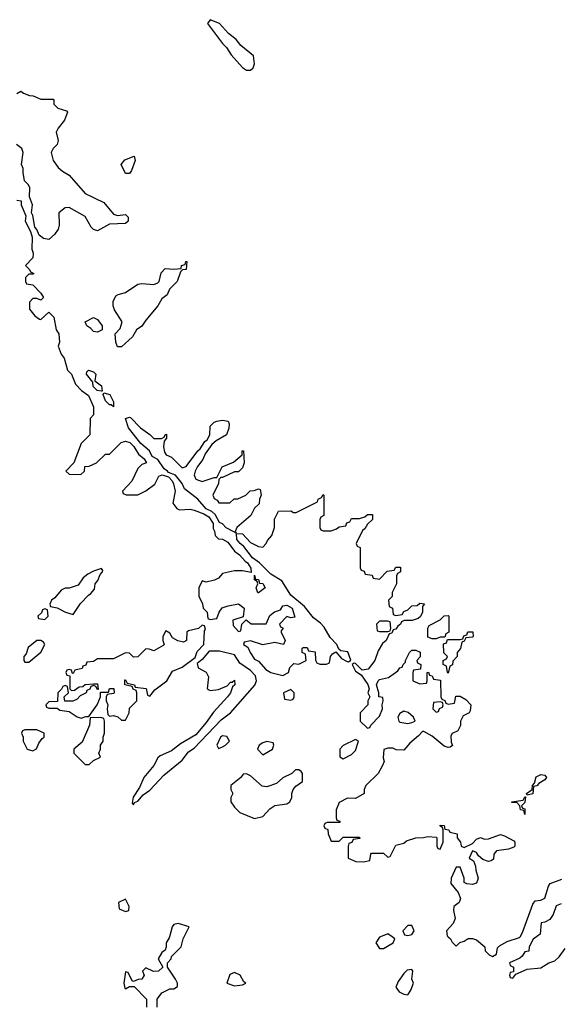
# Model space of a CAD drawing. Header units: inches. Extents: x 2701323 to 2964515, y 494916 to 722124.
# Tile 9 of 256: x 2741485 to 2744161, y 619665 to 624549. Entities that reach past the tile are written whole.
import ezdxf

# ---------------------------------------------------------------- set-up
doc = ezdxf.new("R2010")
doc.units = ezdxf.units.IN
doc.header["$MEASUREMENT"] = 0
doc.layers.add('C7641', color=7, linetype='Continuous')
doc.layers.add('C7642', color=7, linetype='Continuous')

msp = doc.modelspace()

# ---------------------------------------------------------------- linework, layer by layer
at = {"layer": 'C7641', "color": 2, "elevation": 2}
for points in [[(2742227.3, 620000), (2742225.8, 619994.2), (2742211.3, 619970), (2742212, 619950), (2742206.8, 619933.2), (2742190, 619922), (2742171.3, 619890), (2742194, 619850), (2742174, 619830), (2742148.4, 619828.4), (2742110, 619846), (2742094, 619830), (2742102, 619810), (2742091.1, 619788.9), (2742072.7, 619787.3), (2742050, 619778), (2742042, 619782), (2742022, 619822), (2742010, 619826), (2742001, 619770), (2742005.4, 619745.4), (2742010, 619742), (2742030, 619754), (2742052.7, 619752.7), (2742114, 619690), (2742114, 619650)], [(2742166, 619650), (2742166, 619690), (2742190, 619722), (2742230, 619742), (2742250, 619742), (2742267.3, 619752.7), (2742268, 619770), (2742258, 619790), (2742218, 619850), (2742218, 619870), (2742235.3, 619890), (2742238, 619902), (2742286, 619950), (2742295.3, 619990), (2742300.4, 620000)], [(2743274.6, 620000), (2743270, 619998), (2743252, 619970), (2743270, 619942), (2743290, 619942), (2743338, 619970), (2743346, 619990), (2743331.8, 620000)], [(2743610.2, 620000), (2743622, 619990), (2743630, 619974), (2743650, 619954), (2743668.4, 619971.6), (2743690, 619978), (2743709.3, 619990.7), (2743730, 619990.8), (2743750, 619984.7), (2743792, 619950), (2743794, 619930), (2743814, 619910), (2743830, 619902), (2743850, 619914), (2743855.3, 619944.7), (2743864.7, 619955.3), (2743903.2, 619976.8), (2743964.1, 619995.9), (2743966.5, 620000)], [(2744047.5, 620000), (2744031.1, 619988.9), (2744012, 619950), (2744010, 619928), (2743990, 619926), (2743976.9, 619903.1), (2743965.4, 619894.6), (2743914, 619870), (2743918, 619858), (2743934, 619850), (2743934, 619826), (2743918, 619822), (2743914, 619810), (2743918, 619798), (2743930, 619794), (2743946, 619814), (2744001.2, 619838.8), (2744070, 619846), (2744109.5, 619870.5), (2744139.3, 619880.7), (2744160.2, 619899.8), (2744190, 619942)]]:
    msp.add_lwpolyline(points, dxfattribs=at)
for points in [[(2743430, 619838), (2743406.4, 619833.6), (2743390, 619818), (2743361.3, 619778.7), (2743350.7, 619750), (2743367.3, 619727.3), (2743390, 619716), (2743410, 619712), (2743424.7, 619735.3), (2743438, 619770), (2743429.2, 619790), (2743435.3, 619830)], [(2742550, 619822), (2742526.8, 619813.2), (2742512, 619770), (2742550, 619756), (2742590, 619762), (2742606, 619770), (2742596.4, 619776.4), (2742578, 619810)]]:
    msp.add_lwpolyline(points, close=True, dxfattribs=at)
at = {"layer": 'C7642', "color": 2}
for points, elevation in [([(2742430, 624548.7), (2742416, 624530), (2742491.3, 624430), (2742510.6, 624410.6), (2742534.4, 624374.4), (2742590, 624311.3), (2742610, 624298), (2742630, 624298), (2742642, 624310), (2742649, 624330), (2742644, 624370), (2742581, 624421), (2742558, 624450), (2742520.5, 624480.5), (2742475.1, 624530)], 6), ([(2742010, 623786), (2741988.7, 623830), (2742006.3, 623853.7), (2742052, 623872), (2742058, 623850), (2742039.6, 623800.4), (2742030, 623786)], 2), ([(2741970, 622926), (2741962, 622950), (2741958, 622990), (2741983.1, 623016.9), (2741992.3, 623050), (2741955.3, 623110), (2741949.1, 623129.1), (2741949.1, 623150.9), (2741961.2, 623178.8), (2741973.6, 623186.4), (2742010, 623196), (2742070, 623237.3), (2742090, 623240.5), (2742150, 623234.8), (2742170, 623242.8), (2742177.2, 623250), (2742186.8, 623293.2), (2742206, 623314), (2742250, 623311), (2742286, 623314), (2742288, 623330), (2742306, 623334), (2742308, 623350), (2742314, 623350), (2742310.9, 623309.1), (2742292.7, 623307.3), (2742282, 623298), (2742266, 623250), (2742228.1, 623211.9), (2742216.3, 623183.7), (2742190, 623164), (2742170.6, 623129.4), (2742110, 623059), (2742090.8, 623029.2), (2742064.7, 623010), (2742043.6, 622976.4), (2741990, 622926)], 2), ([(2741870, 622998), (2741850, 623002), (2741837.2, 623017.2), (2741818, 623030), (2741808.7, 623050), (2741850, 623071.3), (2741870, 623062), (2741894, 623030), (2741894, 623010), (2741890, 623008)], 2), ([(2741890, 622706), (2741869, 622709), (2741849.1, 622729.1), (2741848, 622750), (2741815.3, 622790), (2741818, 622802), (2741826, 622810), (2741850, 622802), (2741862, 622790), (2741858, 622758), (2741890, 622732), (2741894, 622706)], 2), ([(2741950, 622628.7), (2741938, 622638), (2741930, 622638), (2741910, 622658), (2741898, 622690), (2741902, 622698), (2741931.3, 622690), (2741950, 622654)], 2), ([(2742150, 622471.3), (2742188, 622472), (2742202, 622478), (2742206, 622490), (2742212.7, 622492.7), (2742212.7, 622472.7), (2742202, 622458), (2742198, 622430), (2742203.5, 622403.5), (2742212, 622390), (2742238, 622378), (2742290, 622326), (2742310, 622332), (2742369, 622411), (2742380.4, 622419.6), (2742403.1, 622456.9), (2742415.3, 622464.7), (2742428, 622490), (2742430, 622532), (2742450, 622552), (2742463.1, 622556.9), (2742490, 622562), (2742518, 622558), (2742523.6, 622543.6), (2742522, 622522), (2742511, 622490), (2742459.6, 622460.4), (2742438, 622442), (2742405.4, 622394.6), (2742393, 622367), (2742367.1, 622332.9), (2742354.8, 622310), (2742350.8, 622290), (2742358, 622270), (2742390, 622258.8), (2742450, 622278), (2742462, 622278), (2742488.9, 622331.1), (2742546, 622354), (2742588, 622390), (2742588.7, 622410), (2742594, 622410), (2742598, 622350), (2742590, 622326), (2742570, 622306), (2742550, 622306), (2742490, 622278), (2742482, 622278), (2742472.7, 622267.3), (2742471.6, 622248.4), (2742442, 622190), (2742450, 622174), (2742464.7, 622164.7), (2742472.7, 622152.7), (2742527.3, 622152.7), (2742548.4, 622171.6), (2742567.3, 622172.7), (2742606, 622190), (2742628.4, 622211.6), (2742647.3, 622212.7), (2742670, 622222), (2742678, 622218), (2742682, 622190), (2742674, 622170), (2742672.7, 622147.3), (2742650, 622126), (2742632, 622090), (2742562, 622030), (2742554, 622010), (2742558, 622002), (2742550, 622006), (2742509, 622029), (2742490, 622048), (2742475.3, 622055.3), (2742454, 622094), (2742438, 622110), (2742410, 622122), (2742369, 622170), (2742302.5, 622222.5), (2742290, 622248), (2742258, 622290), (2742222, 622302), (2742218, 622310), (2742200.9, 622320.9), (2742170, 622368), (2742142, 622382), (2742129, 622410), (2742086, 622446), (2742024.8, 622524.8), (2742009.3, 622570.7), (2742030, 622578), (2742034.8, 622574.8), (2742083.8, 622523.8), (2742130.6, 622490.6)], 2), ([(2741890, 621826), (2741850, 621814), (2741822, 621798), (2741799.6, 621780.4), (2741775.3, 621744.7), (2741730.9, 621729.1), (2741710, 621728.7), (2741690, 621719), (2741658.8, 621681.2), (2741642, 621670), (2741634, 621650), (2741638, 621638), (2741670, 621632), (2741712, 621610), (2741750, 621598), (2741787, 621653), (2741825.6, 621694.4), (2741838, 621702), (2741855.1, 621724.9), (2741859, 621750), (2741872.7, 621767.3), (2741883.1, 621796.9), (2741895.3, 621810), (2741896.4, 621816.4)], 2), ([(2742666, 621706), (2742658, 621730), (2742666, 621750), (2742662, 621762), (2742648.7, 621770), (2742650, 621794), (2742654, 621774), (2742670, 621772), (2742674, 621754), (2742690, 621752), (2742702, 621730), (2742670, 621706)], 2), ([(2741610, 621626), (2741598, 621622), (2741592.7, 621607.3), (2741574, 621590), (2741578, 621578), (2741610, 621574), (2741626, 621590), (2741622, 621622)], 2), ([(2743530, 621478), (2743510, 621486), (2743508.7, 621531.3), (2743516.4, 621543.6), (2743570, 621572), (2743590, 621592), (2743610, 621594), (2743614, 621590), (2743614, 621510), (2743598, 621502), (2743594, 621486), (2743590, 621486), (2743570, 621486), (2743550, 621478)], 2), ([(2742390, 621546), (2742371.6, 621528.4), (2742322, 621518), (2742314, 621510), (2742312, 621470), (2742298, 621462), (2742268.4, 621468.4), (2742242, 621482), (2742230, 621506), (2742210, 621518), (2742194, 621490), (2742194, 621470), (2742202, 621450), (2742196, 621444), (2742150, 621418), (2742127.3, 621427.3), (2742110, 621428), (2742070, 621388), (2742050, 621386), (2742030, 621406), (2742010, 621408), (2741950, 621378), (2741870, 621378), (2741850, 621366), (2741818, 621362), (2741812.7, 621347.3), (2741798, 621342), (2741794, 621330), (2741758, 621322), (2741750, 621306), (2741746, 621306), (2741742, 621322), (2741730, 621326), (2741718, 621322), (2741714, 621310), (2741718, 621298), (2741734, 621294), (2741734, 621230), (2741742, 621222), (2741756.4, 621223.6), (2741780.4, 621239.6), (2741798, 621242), (2741810, 621252), (2741850, 621254), (2741870, 621254), (2741874, 621226), (2741870, 621226), (2741862, 621242), (2741850, 621246), (2741838, 621242), (2741832, 621228), (2741818, 621222), (2741814, 621210), (2741784.7, 621195.3), (2741770, 621178), (2741748.4, 621168.4), (2741708, 621168), (2741706, 621190), (2741726, 621210), (2741722, 621242), (2741710, 621246), (2741698, 621242), (2741692.7, 621227.3), (2741674, 621210), (2741672.7, 621167.3), (2741630, 621166), (2741614, 621150), (2741618, 621138), (2741630, 621134), (2741670, 621134), (2741683.6, 621123.6), (2741730, 621118), (2741770, 621091.3), (2741790, 621084.7), (2741812, 621092), (2741828, 621092), (2741868.7, 621150), (2741886, 621190), (2741886, 621214), (2741926, 621214), (2741930, 621232), (2741952, 621232), (2741954, 621210), (2741950, 621206), (2741918, 621202), (2741914, 621190), (2741914, 621170), (2741922, 621150), (2741918, 621130), (2741922, 621102), (2741930, 621094), (2741950, 621098), (2741971.6, 621091.6), (2741990, 621074), (2742010, 621074), (2742028, 621110), (2742030, 621134), (2742066, 621170), (2742066, 621210), (2742062, 621222), (2742048, 621228), (2742042, 621242), (2742006, 621250), (2742006, 621274), (2742010, 621274), (2742018, 621258), (2742054, 621250), (2742058, 621238), (2742111.6, 621231.6), (2742118, 621198), (2742130, 621194), (2742155.3, 621224.7), (2742215.3, 621270), (2742242, 621318), (2742290, 621338), (2742355.3, 621384.7), (2742364.7, 621415.3), (2742398, 621450), (2742402, 621518), (2742406, 621526), (2742402, 621542)], 2), ([(2743310, 621566), (2743270, 621566), (2743254, 621550), (2743258, 621518), (2743270, 621514), (2743310, 621514), (2743322, 621518), (2743326, 621530), (2743322, 621562)], 2), ([(2743610, 621308), (2743606, 621310), (2743602, 621342), (2743586, 621350), (2743586, 621370), (2743602, 621378), (2743606, 621390), (2743588.4, 621408.4), (2743587.3, 621452.7), (2743602, 621458), (2743606, 621474), (2743670, 621474), (2743682, 621478), (2743687.3, 621492.7), (2743702, 621498), (2743707.3, 621512.7), (2743732.7, 621512.7), (2743734, 621490), (2743730, 621486), (2743698, 621482), (2743690, 621466), (2743678, 621462), (2743672, 621430), (2743654, 621410), (2743654, 621390), (2743632.7, 621367.3), (2743631.6, 621348.4), (2743618, 621342)], 2), ([(2741570, 621469), (2741526, 621434), (2741516.8, 621403.2), (2741506, 621390), (2741504.7, 621370), (2741510, 621362), (2741530, 621362), (2741590, 621412), (2741608.7, 621450), (2741602, 621462), (2741590, 621468.7)], 2), ([(2742476.3, 621416.3), (2742424, 621416), (2742390, 621375.3), (2742365.4, 621354.6), (2742370, 621334), (2742410, 621312), (2742422, 621290), (2742414, 621230), (2742430, 621222), (2742470, 621226), (2742514.6, 621245.4), (2742530, 621262), (2742538, 621262), (2742550, 621272), (2742551.3, 621250), (2742541, 621239), (2742531, 621210), (2742516, 621190), (2742445.5, 621114.5), (2742410, 621062), (2742358, 621002), (2742282.5, 620957.5), (2742237.3, 620922.7), (2742182, 620898), (2742170, 620888), (2742150.7, 620849.3), (2742101, 620790), (2742079.1, 620740.9), (2742046.8, 620693.2), (2742042, 620662), (2742050, 620654), (2742054.6, 620665.4), (2742070, 620672), (2742096.5, 620703.5), (2742130, 620726.8), (2742198.9, 620801.1), (2742290, 620876), (2742322.5, 620917.5), (2742350, 620936), (2742484.2, 621075.8), (2742530, 621110.7), (2742651.3, 621248.7), (2742659.6, 621270), (2742654.2, 621294.2), (2742630, 621320.9), (2742577.4, 621357.4), (2742550, 621399)], 2), ([(2742830, 621226), (2742794, 621210), (2742798, 621178), (2742830, 621174), (2742842, 621178), (2742846, 621190), (2742846, 621210)], 2), ([(2743570, 621166), (2743538, 621162), (2743534, 621130), (2743550, 621114), (2743562, 621118), (2743567.3, 621132.7), (2743582, 621138), (2743586, 621150), (2743582, 621162)], 2), ([(2743390, 621119), (2743370, 621108), (2743361, 621090), (2743364.7, 621070), (2743370, 621064.7), (2743410, 621058), (2743430, 621062), (2743446, 621070), (2743438, 621090), (2743411.9, 621111.9)], 2), ([(2741887.3, 621087.3), (2741834, 621086), (2741831.3, 621050), (2741795.3, 620964.7), (2741754, 620930), (2741754, 620910), (2741794, 620870), (2741810, 620854), (2741830, 620854), (2741850, 620874), (2741886, 620890), (2741878, 620910), (2741886, 620930), (2741886, 620950), (2741898, 620970), (2741898, 620990), (2741906, 621010), (2741906, 621070), (2741902, 621082)], 2), ([(2741570, 621026), (2741510, 621026), (2741498, 621022), (2741494, 621010), (2741502, 620990), (2741502, 620970), (2741522, 620930), (2741550, 620922), (2741568.4, 620931.6), (2741580.2, 620959.8), (2741596.4, 620983.6), (2741606, 620990), (2741606, 621010)], 2), ([(2742490, 620996), (2742481, 620990), (2742462, 620950), (2742470, 620934), (2742490, 620942), (2742506, 620950), (2742526, 620970), (2742512.9, 620992.9)], 2), ([(2742710, 620968), (2742690, 620962), (2742672, 620950), (2742664.7, 620930), (2742690, 620902), (2742738, 620930), (2742746, 620950), (2742742, 620962)], 2), ([(2743150, 620978), (2743090, 620948), (2743072, 620930), (2743072.7, 620892.7), (2743090, 620882), (2743130, 620904.7), (2743150, 620924.7), (2743166, 620970)], 2), ([(2742870, 620828), (2742852.7, 620827.3), (2742834, 620810), (2742790, 620788.7), (2742759.1, 620760.9), (2742710, 620743.7), (2742687.3, 620747.3), (2742630, 620798), (2742610, 620808), (2742592.7, 620807.3), (2742582, 620790), (2742532, 620750), (2742532, 620730), (2742542, 620710), (2742532, 620690), (2742532, 620670), (2742550, 620642), (2742576.9, 620616.9), (2742650, 620587.3), (2742690, 620596), (2742725.1, 620634.9), (2742749.5, 620650.5), (2742810, 620658.8), (2742824, 620670), (2742835.3, 620690), (2742835.3, 620710), (2742842, 620730), (2742853.6, 620746.4), (2742888, 620770), (2742888, 620810), (2742880.4, 620820.4)], 2), ([(2744002, 620702), (2743998, 620710), (2744026, 620730), (2744028, 620750), (2744038, 620762), (2744046, 620794), (2744070, 620804.7), (2744090, 620802), (2744098, 620790), (2744090, 620778), (2744059.6, 620760.4), (2744050, 620748), (2744034, 620746), (2744030, 620709)], 2), ([(2743990, 620606), (2743986, 620626), (2743968.7, 620630), (2743966, 620650), (2743950, 620666), (2743926, 620666), (2743926, 620670), (2743982, 620678), (2743990, 620694), (2743994, 620694), (2743990, 620666), (2743974, 620650), (2743978, 620638), (2743990, 620634)], 2), ([(2742010, 620186), (2741974, 620170), (2741978, 620138), (2742010, 620124.7), (2742026, 620130), (2742028, 620150)], 2), ([(2743430, 620055.3), (2743410, 620055.3), (2743384.7, 620030), (2743394, 620010), (2743410, 620006), (2743430, 620012), (2743442, 620030)], 2)]:
    msp.add_lwpolyline(points, close=True, dxfattribs=dict(at, elevation=elevation))
at = {"layer": 'C7642', "color": 2, "elevation": 2}
for points in [[(2741470, 624182), (2741490, 624194), (2741503.6, 624183.6), (2741532.7, 624172.7), (2741551.6, 624171.6), (2741590, 624154), (2741650, 624154), (2741654, 624150), (2741654, 624130), (2741674, 624110), (2741716.3, 624096.3), (2741721, 624090), (2741706.8, 624050), (2741674.8, 624010), (2741666, 623990), (2741674.8, 623950), (2741670.8, 623930), (2741651, 623910), (2741641, 623890), (2741651, 623850), (2741675.3, 623815.3), (2741696.9, 623796.9), (2741730, 623778), (2741810, 623686.8), (2741902.5, 623642.5), (2741950, 623584.7), (2741970, 623578), (2742010, 623582), (2742022, 623570), (2742022, 623550), (2742010, 623538), (2741930, 623534), (2741870, 623502), (2741850, 623508.7), (2741839.3, 623519.3), (2741810, 623573.2), (2741730, 623617.2), (2741710, 623616), (2741678.8, 623590), (2741680.5, 623530), (2741675.5, 623510), (2741657.5, 623482.5), (2741630, 623458.4), (2741602.7, 623462.7), (2741580.5, 623480.5), (2741570, 623508), (2741560.2, 623520.2), (2741550, 623578), (2741544, 623590), (2741548.7, 623630), (2741534, 623670), (2741535.1, 623715.1), (2741528.7, 623730), (2741509, 623750), (2741501.2, 623790), (2741502, 623810), (2741494, 623830), (2741502, 623890), (2741495.3, 623910), (2741469.5, 623929.5)], [(2741470, 623654), (2741492, 623650), (2741492, 623630), (2741515.3, 623575.3), (2741511.3, 623550), (2741538.8, 623498.8), (2741546, 623470), (2741544.7, 623410), (2741550.8, 623390), (2741550, 623368), (2741514, 623330), (2741534, 623310), (2741538, 623298), (2741554, 623290), (2741550, 623286), (2741530, 623286), (2741514, 623270), (2741514, 623250), (2741518, 623238), (2741550, 623234), (2741590, 623192), (2741602, 623170), (2741590, 623158), (2741570, 623166), (2741550, 623166), (2741532.7, 623147.3), (2741532.7, 623112.7), (2741559.6, 623079.6), (2741583.6, 623063.6), (2741590, 623062), (2741630, 623098), (2741653.7, 623073.7), (2741666, 623010), (2741678.8, 622990), (2741682.8, 622950), (2741676, 622930), (2741691, 622890), (2741704.7, 622870), (2741722, 622810), (2741742, 622790), (2741761, 622741), (2741792, 622710), (2741825.4, 622685.4), (2741851.6, 622628.4), (2741851.6, 622588.4), (2741834, 622570), (2741832, 622490), (2741790, 622446), (2741754, 622350), (2741714, 622310), (2741730, 622294), (2741787.3, 622292.7), (2741806, 622310), (2741807.3, 622332.7), (2741830, 622334), (2741866, 622350), (2741910, 622394), (2741930, 622394), (2741988, 622452), (2742010, 622458), (2742030.8, 622450.8), (2742050.9, 622430.9), (2742074.4, 622394.4), (2742102, 622370), (2742114, 622350), (2742090, 622342), (2742070, 622322), (2742040.7, 622259.3), (2741994, 622210), (2741998, 622198), (2742012.7, 622192.7), (2742070, 622191.3), (2742110, 622211), (2742154.8, 622245.2), (2742175.3, 622284.7), (2742191.6, 622291.6), (2742222, 622282), (2742241, 622261), (2742247.1, 622247.1), (2742256, 622210), (2742244.7, 622150), (2742263.5, 622123.5), (2742276.9, 622116.9), (2742330, 622121), (2742350, 622116), (2742398, 622098), (2742422.8, 622082.8), (2742444.7, 622050), (2742444.7, 622024.7), (2742451.6, 622011.6), (2742454, 621990), (2742470, 621974), (2742490, 621972), (2742516.9, 621956.9), (2742550, 621912), (2742574.8, 621894.8), (2742602.8, 621862.8), (2742615.3, 621855.3), (2742632, 621828), (2742632.7, 621807.3), (2742590, 621815.3), (2742550, 621815.3), (2742490, 621802), (2742470, 621778), (2742451.1, 621768.9), (2742410, 621758), (2742390, 621766), (2742374, 621730), (2742374, 621690), (2742391.6, 621651.6), (2742394, 621630), (2742414, 621610), (2742418, 621578), (2742430, 621574), (2742462, 621578), (2742474, 621610), (2742489.3, 621630.7), (2742518.6, 621641.4), (2742570.7, 621650.7), (2742598, 621630), (2742592.7, 621587.3), (2742542, 621570), (2742543.6, 621543.6), (2742570, 621514), (2742582, 621518), (2742586, 621550), (2742607.3, 621572.7), (2742632.7, 621552.7), (2742708, 621552), (2742726, 621594), (2742749.1, 621610.9), (2742778, 621622), (2742790, 621642), (2742810, 621644.7), (2742836, 621630), (2742850, 621586), (2742830, 621582), (2742810, 621588), (2742774, 621550), (2742778, 621538), (2742792, 621530), (2742782, 621518), (2742782, 621510), (2742802, 621470), (2742794, 621450), (2742750, 621459), (2742690, 621448), (2742630, 621468), (2742598, 621462), (2742594, 621450), (2742616, 621436), (2742627.3, 621410), (2742650, 621377.3), (2742670, 621366.8), (2742705.3, 621325.3), (2742730, 621310.6), (2742790, 621296), (2742818, 621310), (2742824.7, 621335.3), (2742844, 621356), (2742870, 621352), (2742906, 621370), (2742902, 621402), (2742886, 621410), (2742886, 621430), (2742890, 621434), (2742910, 621434), (2742918, 621418), (2742950, 621414), (2742952.7, 621372.7), (2742958, 621358), (2742972.7, 621352.7), (2743007.3, 621352.7), (2743022, 621358), (2743026, 621390), (2743036.4, 621403.6), (2743052.7, 621412.7), (2743081, 621381), (2743106.4, 621366.4), (2743116.4, 621363.6), (2743127.3, 621372.7), (2743112.9, 621412.9), (2743078, 621418), (2743067.3, 621427.3), (2743057.2, 621450), (2743024.5, 621484.5), (2742994.8, 621534.8), (2742976.2, 621556.2), (2742942.4, 621582.4), (2742898, 621638), (2742830, 621694), (2742785.6, 621765.6), (2742730, 621799), (2742674.5, 621854.5), (2742640.2, 621880.2), (2742596.5, 621936.5), (2742578, 621950), (2742562, 621970), (2742560.4, 621999.6), (2742590, 621998), (2742630, 621956), (2742670, 621936), (2742690, 621932), (2742708, 621950), (2742714.6, 621965.4), (2742735.3, 621990), (2742748, 622030), (2742748, 622072), (2742768.4, 622111.6), (2742830, 622112), (2742843.6, 622103.6), (2742856.4, 622103.6), (2742962, 622158), (2742966, 622170), (2742982, 622178), (2742990, 622194), (2742994, 622190), (2742994, 622090), (2742978, 622082), (2742974, 622070), (2742974, 622030), (2742978, 622018), (2742990, 622014), (2743030, 622014), (2743056.4, 622023.6), (2743070, 622034), (2743102, 622038), (2743107.3, 622052.7), (2743122, 622058), (2743130, 622074), (2743170, 622074), (2743196.4, 622083.6), (2743210, 622094), (2743234, 622094), (2743234, 622070), (2743210, 622046), (2743196.9, 622023.1), (2743184.7, 622015.3), (2743154, 621950), (2743158, 621938), (2743174, 621930), (2743174, 621830), (2743178, 621818), (2743192.7, 621812.7), (2743198, 621798), (2743232.7, 621792.7), (2743238, 621778), (2743270, 621774), (2743307.3, 621812.7), (2743342, 621818), (2743350, 621834), (2743374, 621834), (2743374, 621810), (2743358, 621802), (2743354, 621790), (2743354, 621750), (2743332.7, 621707.3), (2743331.6, 621688.4), (2743314, 621670), (2743318, 621638), (2743334, 621630), (2743338, 621598), (2743350, 621594), (2743382, 621598), (2743390, 621614), (2743410, 621622), (2743430, 621642), (2743456.4, 621643.6), (2743470, 621654), (2743492, 621652), (2743482, 621638), (2743482, 621610), (2743472, 621588), (2743462, 621578), (2743430.9, 621569.1), (2743392, 621568), (2743378, 621562), (2743374, 621550), (2743359.6, 621540.4), (2743350, 621526), (2743338, 621522), (2743330, 621506), (2743318, 621502), (2743302, 621470), (2743284.7, 621455.3), (2743262, 621418), (2743246.8, 621370), (2743213.4, 621326.6), (2743183.1, 621323.1), (2743150, 621355.3), (2743143.6, 621356.4), (2743134, 621350), (2743150, 621318), (2743178.8, 621298.8), (2743210.9, 621250.9), (2743218, 621230), (2743212, 621210), (2743222, 621190), (2743212, 621170), (2743212, 621150), (2743174, 621110), (2743174, 621070), (2743210, 621034), (2743222, 621038), (2743226, 621050), (2743270, 621094), (2743284, 621130), (2743282, 621150), (2743288, 621170), (2743286, 621186), (2743266, 621190), (2743266, 621210), (2743255.3, 621250), (2743262, 621270), (2743270, 621276), (2743314.6, 621285.4), (2743360.4, 621319.6), (2743370, 621334), (2743382, 621338), (2743386, 621350), (2743398, 621362), (2743398, 621370), (2743418, 621410), (2743430, 621422), (2743450, 621422), (2743471.6, 621411.6), (2743471.6, 621388.4), (2743454, 621370), (2743458, 621358), (2743474, 621350), (2743472.7, 621327.3), (2743438, 621322), (2743434, 621310), (2743434, 621270), (2743470, 621254), (2743502, 621258), (2743506, 621270), (2743506, 621310), (2743512.7, 621312.7), (2743518, 621298), (2743530, 621294), (2743538, 621278), (2743572.7, 621272.7), (2743574, 621190), (2743578, 621178), (2743592.7, 621172.7), (2743598, 621158), (2743610, 621154), (2743642, 621158), (2743647.3, 621192.7), (2743670, 621194), (2743696.9, 621176.9), (2743722, 621150), (2743719.6, 621120.4), (2743714, 621110), (2743684.7, 621095.3), (2743672, 621070), (2743671.6, 621048.4), (2743658, 621022), (2743630, 621008), (2743623.5, 620996.5), (2743624.7, 620964.7), (2743631.3, 620948.7), (2743619.6, 620940.4), (2743610, 620938), (2743590, 620946), (2743530, 620995.3), (2743490, 621018), (2743482, 621018), (2743463.6, 620996.4), (2743419.6, 620960.4), (2743390, 620926), (2743352.7, 620927.3), (2743335.3, 620935.3), (2743310, 620935.3), (2743291.6, 620928.4), (2743286.8, 620886.8), (2743292, 620870), (2743284.7, 620850), (2743262, 620810), (2743202, 620750), (2743194, 620730), (2743194, 620710), (2743150, 620686), (2743110, 620688), (2743070, 620666), (2743054, 620630), (2743054, 620590), (2743058, 620578), (2743072.7, 620572.7), (2743072.7, 620567.3), (2743010, 620566), (2742998, 620562), (2742994, 620550), (2742998, 620538), (2743012.7, 620532.7), (2743014, 620510), (2743030, 620474), (2743070, 620474), (2743090, 620494), (2743170, 620494), (2743172.7, 620487.3), (2743138, 620482), (2743132.7, 620467.3), (2743118, 620462), (2743114, 620450), (2743114, 620390), (2743152.7, 620372.7), (2743190, 620372), (2743222, 620378), (2743226, 620410), (2743230, 620414), (2743290, 620414), (2743310, 620394), (2743322, 620398), (2743350, 620454), (2743390, 620464.7), (2743404, 620476), (2743450, 620491.3), (2743488.4, 620491.6), (2743510, 620498), (2743550, 620494), (2743554, 620490), (2743554, 620450), (2743558, 620438), (2743570, 620434), (2743586, 620470), (2743586, 620530), (2743582, 620542), (2743568, 620550), (2743570, 620554), (2743590, 620552), (2743594, 620534), (2743614, 620530), (2743618, 620518), (2743654, 620510), (2743654, 620490), (2743672, 620470), (2743674, 620450), (2743690, 620442), (2743730, 620462), (2743750, 620484.7), (2743770, 620492), (2743790, 620484.7), (2743810, 620486), (2743870, 620506.8), (2743890, 620501), (2743935.3, 620475.3), (2743940.7, 620470), (2743940.7, 620450), (2743935.3, 620444.7), (2743910, 620435.1), (2743850, 620426.6), (2743837.1, 620410), (2743834.4, 620385.6), (2743824, 620376), (2743810, 620372.7), (2743782.5, 620382.5), (2743761.2, 620401.2), (2743750, 620418), (2743730, 620426), (2743714, 620390), (2743736, 620376), (2743746, 620350), (2743746.8, 620330), (2743759.1, 620290), (2743750, 620265.2), (2743730, 620259.3), (2743702, 620262), (2743688.7, 620268.7), (2743688.7, 620290), (2743670, 620346), (2743650, 620346), (2743624.7, 620290), (2743623.6, 620263.6), (2743659.8, 620219.8), (2743671, 620190), (2743664.7, 620170), (2743638, 620150), (2743636, 620130), (2743644.9, 620090), (2743634.9, 620065.1), (2743601, 620030), (2743604.7, 620004.7), (2743610.2, 620000)], [(2743966.5, 620000), (2743978.7, 620021.3), (2744030, 620162), (2744042, 620178), (2744070, 620182), (2744090, 620192), (2744108.4, 620251.6), (2744116.4, 620263.6), (2744173.6, 620286.4)], [(2744170, 620162.7), (2744146.4, 620153.6), (2744130.3, 620109.7), (2744114.7, 620085.3), (2744090, 620072.3), (2744071.6, 620068.4), (2744066.8, 620013.2), (2744047.5, 620000)], [(2742300.4, 620000), (2742326, 620050), (2742270, 620066.6), (2742250, 620060.9), (2742240.5, 620050), (2742227.3, 620000)], [(2743331.8, 620000), (2743310, 620015.3), (2743274.6, 620000)]]:
    msp.add_lwpolyline(points, dxfattribs=at)

doc.saveas('drawing.dxf')
